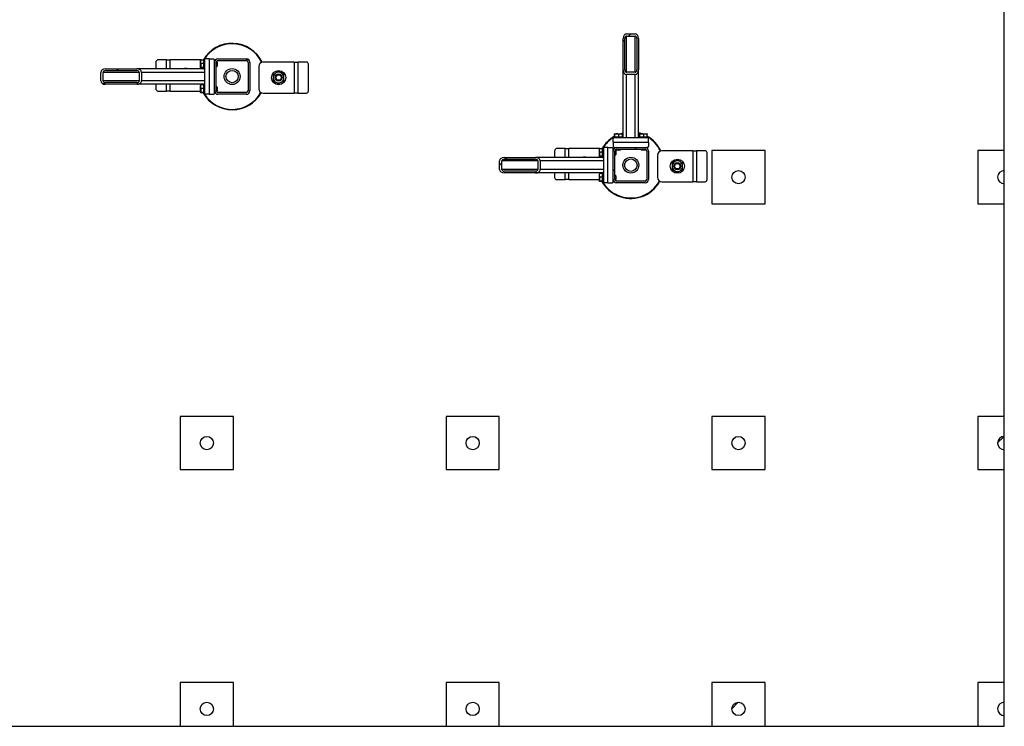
# Model space of a CAD drawing. Header units: millimetres. Extents: x 0 to 841, y 0 to 594.
# Tile 79 of 190: x 462 to 536, y 298 to 352. Entities that reach past the tile are written whole.
import ezdxf

# ---------------------------------------------------------------- set-up
doc = ezdxf.new("R2010")
doc.units = ezdxf.units.MM
doc.layers.add('TRAIT-FINS', color=9, linetype='Continuous')
doc.layers.add('TRAIT-FORT', color=4, linetype='Continuous', lineweight=25)

msp = doc.modelspace()

# ---------------------------------------------------------------- hatches: boundary and pattern name
at = {"layer": 'TRAIT-FINS'}
h = msp.add_hatch(dxfattribs=at)
h.set_pattern_fill('ANSI31', color=9, angle=3e-322, style=0)
edge = h.paths.add_edge_path(flags=0)
edge.add_line((508.324, 347.867), (508.324, 350.232))
edge.add_ellipse((508.058, 350.232), major_axis=(0, 0.35), ratio=0.761243, start_angle=270, end_angle=360)
edge.add_line((508.058, 350.582), (507.424, 350.582))
edge.add_ellipse((507.424, 350.232), major_axis=(0, 0.35), ratio=0.761243, start_angle=360, end_angle=450)
edge.add_line((507.158, 350.232), (507.158, 347.867))
edge.add_ellipse((507.424, 347.867), major_axis=(0, 0.35), ratio=0.761243, start_angle=90, end_angle=180)
edge.add_line((507.424, 347.517), (508.058, 347.517))
edge.add_ellipse((508.058, 347.867), major_axis=(0, 0.35), ratio=0.761243, start_angle=180, end_angle=270)
edge = h.paths.add_edge_path(flags=0)
edge.add_line((508.191, 350.232), (508.191, 347.867))
edge.add_ellipse((508.058, 347.867), major_axis=(0, 0.175), ratio=0.761243, start_angle=180, end_angle=270, ccw=False)
edge.add_line((508.058, 347.692), (507.424, 347.692))
edge.add_ellipse((507.424, 347.867), major_axis=(0, 0.175), ratio=0.761243, start_angle=90, end_angle=180, ccw=False)
edge.add_line((507.291, 347.867), (507.291, 350.232))
edge.add_ellipse((507.424, 350.232), major_axis=(0, 0.175), ratio=0.761243, start_angle=0, end_angle=90, ccw=False)
edge.add_line((507.424, 350.407), (508.058, 350.407))
edge.add_ellipse((508.058, 350.232), major_axis=(0, 0.175), ratio=0.761243, start_angle=270, end_angle=360, ccw=False)
h = msp.add_hatch(dxfattribs=at)
h.set_pattern_fill('ANSI31', color=9, angle=3e-322, style=0)
edge = h.paths.add_edge_path(flags=0)
edge.add_arc((478.808, 348.433), 0.267, 0, 90)
edge.add_line((478.808, 348.7), (476.674, 348.7))
edge.add_arc((476.674, 348.433), 0.267, 90, 180)
edge.add_line((476.408, 348.433), (476.408, 346.3))
edge.add_arc((476.674, 346.3), 0.267, 180, 270)
edge.add_line((476.674, 346.033), (478.808, 346.033))
edge.add_arc((478.808, 346.3), 0.267, 270, 360)
edge.add_line((479.074, 346.3), (479.074, 348.433))
edge = h.paths.add_edge_path(flags=0)
edge.add_line((476.674, 348.566), (478.808, 348.566))
edge.add_arc((478.808, 348.433), 0.133, 0, 90, ccw=False)
edge.add_line((478.941, 348.433), (478.941, 346.3))
edge.add_arc((478.808, 346.3), 0.133, -90, 0, ccw=False)
edge.add_line((478.808, 346.166), (476.674, 346.166))
edge.add_arc((476.674, 346.3), 0.133, 180, 270, ccw=False)
edge.add_line((476.541, 346.3), (476.541, 348.433))
edge.add_arc((476.674, 348.433), 0.133, 90, 180, ccw=False)
h = msp.add_hatch(dxfattribs=at)
h.set_pattern_fill('ANSI31', color=9, angle=3e-322, style=0)
edge = h.paths.add_edge_path(flags=0)
edge.add_line((470.573, 347.95), (468.209, 347.95))
edge.add_ellipse((468.209, 347.683), major_axis=(-0.35, 0), ratio=0.761243, start_angle=270, end_angle=360)
edge.add_line((467.858, 347.683), (467.858, 347.05))
edge.add_ellipse((468.209, 347.05), major_axis=(-0.35, 0), ratio=0.761243, start_angle=360, end_angle=450)
edge.add_line((468.209, 346.783), (470.573, 346.783))
edge.add_ellipse((470.573, 347.05), major_axis=(-0.35, 0), ratio=0.761243, start_angle=90, end_angle=180)
edge.add_line((470.923, 347.05), (470.923, 347.683))
edge.add_ellipse((470.573, 347.683), major_axis=(-0.35, 0), ratio=0.761243, start_angle=180, end_angle=270)
edge = h.paths.add_edge_path(flags=0)
edge.add_line((468.209, 347.816), (470.573, 347.816))
edge.add_ellipse((470.573, 347.683), major_axis=(-0.175, 0), ratio=0.761243, start_angle=180, end_angle=270, ccw=False)
edge.add_line((470.748, 347.683), (470.748, 347.05))
edge.add_ellipse((470.573, 347.05), major_axis=(-0.175, 0), ratio=0.761243, start_angle=90, end_angle=180, ccw=False)
edge.add_line((470.573, 346.916), (468.209, 346.916))
edge.add_ellipse((468.209, 347.05), major_axis=(-0.175, 0), ratio=0.761243, start_angle=0, end_angle=90, ccw=False)
edge.add_line((468.033, 347.05), (468.033, 347.683))
edge.add_ellipse((468.209, 347.683), major_axis=(-0.175, 0), ratio=0.761243, start_angle=270, end_angle=360, ccw=False)
h = msp.add_hatch(dxfattribs=at)
h.set_pattern_fill('ANSI31', color=9, angle=3e-322, style=0)
edge = h.paths.add_edge_path(flags=0)
edge.add_arc((508.808, 339.633), 0.267, 270, 360)
edge.add_line((509.074, 339.633), (509.074, 341.766))
edge.add_arc((508.808, 341.766), 0.267, 0, 90)
edge.add_line((508.808, 342.033), (506.674, 342.033))
edge.add_arc((506.674, 341.766), 0.267, 90, 180)
edge.add_line((506.408, 341.766), (506.408, 339.633))
edge.add_arc((506.674, 339.633), 0.267, 180, 270)
edge.add_line((506.674, 339.366), (508.808, 339.366))
edge = h.paths.add_edge_path(flags=0)
edge.add_line((508.941, 341.766), (508.941, 339.633))
edge.add_arc((508.808, 339.633), 0.133, 270, 360, ccw=False)
edge.add_line((508.808, 339.5), (506.674, 339.5))
edge.add_arc((506.674, 339.633), 0.133, 180, 270, ccw=False)
edge.add_line((506.541, 339.633), (506.541, 341.766))
edge.add_arc((506.674, 341.766), 0.133, 90, 180, ccw=False)
edge.add_line((506.674, 341.9), (508.808, 341.9))
edge.add_arc((508.808, 341.766), 0.133, 0, 90, ccw=False)
h = msp.add_hatch(dxfattribs=at)
h.set_pattern_fill('ANSI31', color=9, angle=3e-322, style=0)
edge = h.paths.add_edge_path(flags=0)
edge.add_line((500.573, 341.283), (498.209, 341.283))
edge.add_ellipse((498.209, 341.016), major_axis=(-0.35, 0), ratio=0.761243, start_angle=270, end_angle=360)
edge.add_line((497.858, 341.016), (497.858, 340.383))
edge.add_ellipse((498.209, 340.383), major_axis=(-0.35, 0), ratio=0.761243, start_angle=360, end_angle=450)
edge.add_line((498.209, 340.116), (500.573, 340.116))
edge.add_ellipse((500.573, 340.383), major_axis=(-0.35, 0), ratio=0.761243, start_angle=90, end_angle=180)
edge.add_line((500.923, 340.383), (500.923, 341.016))
edge.add_ellipse((500.573, 341.016), major_axis=(-0.35, 0), ratio=0.761243, start_angle=180, end_angle=270)
edge = h.paths.add_edge_path(flags=0)
edge.add_line((498.209, 341.15), (500.573, 341.15))
edge.add_ellipse((500.573, 341.016), major_axis=(-0.175, 0), ratio=0.761243, start_angle=180, end_angle=270, ccw=False)
edge.add_line((500.748, 341.016), (500.748, 340.383))
edge.add_ellipse((500.573, 340.383), major_axis=(-0.175, 0), ratio=0.761243, start_angle=90, end_angle=180, ccw=False)
edge.add_line((500.573, 340.25), (498.209, 340.25))
edge.add_ellipse((498.209, 340.383), major_axis=(-0.175, 0), ratio=0.761243, start_angle=0, end_angle=90, ccw=False)
edge.add_line((498.033, 340.383), (498.033, 341.016))
edge.add_ellipse((498.209, 341.016), major_axis=(-0.175, 0), ratio=0.761243, start_angle=270, end_angle=360, ccw=False)
h = msp.add_hatch(dxfattribs=at)
h.set_pattern_fill('ANSI31', color=9, style=0)
edge = h.paths.add_edge_path(flags=0)
edge.add_arc((515.841, 339.8), 0.5, 0, 360)
h = msp.add_hatch(dxfattribs=at)
h.set_pattern_fill('ANSI31', color=9, style=0)
edge = h.paths.add_edge_path(flags=0)
edge.add_arc((535.841, 339.8), 0.5, 90, 270)
edge.add_line((535.841, 339.3), (535.841, 340.3))
h = msp.add_hatch(dxfattribs=at)
h.set_pattern_fill('ANSI31', color=9, style=0)
edge = h.paths.add_edge_path(flags=0)
edge.add_arc((475.841, 319.8), 0.5, 0, 360)
h = msp.add_hatch(dxfattribs=at)
h.set_pattern_fill('ANSI31', color=9, style=0)
edge = h.paths.add_edge_path(flags=0)
edge.add_arc((495.841, 319.8), 0.5, 0, 360)
h = msp.add_hatch(dxfattribs=at)
h.set_pattern_fill('ANSI31', color=9, style=0)
edge = h.paths.add_edge_path(flags=0)
edge.add_arc((515.841, 319.8), 0.5, 0, 360)
h = msp.add_hatch(dxfattribs=at)
h.set_pattern_fill('ANSI31', color=9, style=0)
edge = h.paths.add_edge_path(flags=0)
edge.add_arc((535.841, 319.8), 0.5, 90, 270)
edge.add_line((535.841, 319.3), (535.841, 320.3))
h = msp.add_hatch(dxfattribs=at)
h.set_pattern_fill('ANSI31', color=9, style=0)
edge = h.paths.add_edge_path(flags=0)
edge.add_arc((475.841, 299.8), 0.5, 0, 360)
h = msp.add_hatch(dxfattribs=at)
h.set_pattern_fill('ANSI31', color=9, style=0)
edge = h.paths.add_edge_path(flags=0)
edge.add_arc((495.841, 299.8), 0.5, 0, 360)
h = msp.add_hatch(dxfattribs=at)
h.set_pattern_fill('ANSI31', color=9, style=0)
edge = h.paths.add_edge_path(flags=0)
edge.add_arc((515.841, 299.8), 0.5, 0, 360)
h = msp.add_hatch(dxfattribs=at)
h.set_pattern_fill('ANSI31', color=9, style=0)
edge = h.paths.add_edge_path(flags=0)
edge.add_arc((535.841, 299.8), 0.5, 90, 270)
edge.add_line((535.841, 299.3), (535.841, 300.3))

# ---------------------------------------------------------------- linework, layer by layer
at = {"layer": 'TRAIT-FORT', "color": 4, "linetype": 'Continuous', "lineweight": 25}
for p, q in [((535.841, 341.8), (535.841, 357.8)), ((507.424, 350.582), (508.058, 350.582)), ((507.158, 347.867), (507.158, 350.232)), ((507.291, 347.867), (507.291, 350.232)), ((507.424, 350.407), (508.058, 350.407)), ((507.424, 347.692), (507.424, 350.407)), ((508.058, 347.692), (508.058, 350.407)), ((508.191, 350.232), (508.191, 347.867)), ((508.324, 350.232), (508.324, 347.867)), ((472.004, 348.445), (472.004, 347.95)), ((472.808, 348.612), (472.149, 348.612)), ((472.808, 348.612), (473.075, 348.612)), ((472.808, 347.95), (472.808, 348.612)), ((475.408, 348.612), (473.075, 348.612)), ((473.075, 347.95), (473.075, 348.612)), ((475.384, 348.585), (475.374, 348.569)), ((475.374, 348.03), (475.374, 348.569)), ((475.608, 348.601), (475.408, 348.601)), ((475.608, 348.34), (475.408, 348.34)), ((475.674, 348.666), (475.608, 348.666)), ((475.608, 348.638), (475.608, 348.666)), ((475.608, 347.933), (475.608, 348.638)), ((475.674, 348.7), (475.674, 346.033)), ((476.008, 348.7), (475.674, 348.7)), ((476.008, 348.7), (476.008, 346.033)), ((476.008, 348.7), (476.341, 348.7)), ((476.408, 348.633), (476.341, 348.7)), ((476.408, 348.433), (476.408, 348.633)), ((476.41, 348.466), (476.408, 348.466)), ((476.408, 346.3), (476.408, 348.433)), ((476.541, 346.3), (476.541, 348.433)), ((476.584, 348.466), (476.545, 348.466)), ((476.608, 348.443), (476.584, 348.466)), ((476.584, 348.133), (476.584, 348.466)), ((476.608, 348.443), (476.608, 348.156)), ((476.674, 348.7), (478.808, 348.7)), ((476.674, 348.566), (478.808, 348.566)), ((478.941, 348.433), (478.941, 346.3)), ((479.074, 348.433), (479.074, 346.3)), ((482.407, 348.454), (480.073, 348.454)), ((482.407, 348.454), (482.407, 346.121)), ((482.407, 348.454), (482.673, 348.454)), ((482.673, 348.454), (482.673, 346.121)), ((483.333, 348.454), (482.673, 348.454)), ((483.477, 346.288), (483.477, 348.288)), ((467.858, 347.05), (467.858, 347.683)), ((468.033, 347.05), (468.033, 347.683)), ((470.748, 347.683), (468.033, 347.683)), ((468.209, 347.95), (470.573, 347.95)), ((468.209, 347.816), (470.573, 347.816)), ((475.608, 347.95), (470.573, 347.95)), ((470.748, 347.683), (470.748, 347.05)), ((470.923, 347.683), (470.923, 347.05)), ((475.674, 347.683), (470.923, 347.683)), ((475.374, 348.03), (475.384, 348.014)), ((475.608, 348.039), (475.408, 348.039)), ((475.608, 347.998), (475.408, 347.998)), ((475.608, 347.933), (475.674, 347.933)), ((476.541, 348.133), (476.584, 348.133)), ((476.584, 348.133), (476.608, 348.156)), ((479.74, 348.121), (479.74, 346.454)), ((507.158, 342.833), (507.158, 347.867)), ((508.058, 347.692), (507.424, 347.692)), ((507.424, 342.766), (507.424, 347.517)), ((508.058, 347.517), (507.424, 347.517)), ((508.058, 342.766), (508.058, 347.517)), ((508.324, 342.833), (508.324, 347.867)), ((470.748, 347.05), (468.033, 347.05)), ((470.573, 346.916), (468.209, 346.916)), ((470.573, 346.783), (468.209, 346.783)), ((475.608, 346.783), (470.573, 346.783)), ((475.674, 347.05), (470.923, 347.05)), ((472.004, 346.783), (472.004, 346.445)), ((472.808, 346.278), (472.808, 346.783)), ((473.075, 346.278), (473.075, 346.783)), ((475.384, 346.718), (475.374, 346.702)), ((475.608, 346.734), (475.408, 346.734)), ((475.674, 346.8), (475.608, 346.8)), ((475.608, 346.772), (475.608, 346.8)), ((475.608, 346.066), (475.608, 346.772)), ((472.149, 346.278), (472.808, 346.278)), ((473.075, 346.278), (472.808, 346.278)), ((473.075, 346.278), (475.374, 346.278)), ((475.374, 346.164), (475.374, 346.702)), ((475.374, 346.164), (475.384, 346.147)), ((475.608, 346.473), (475.408, 346.473)), ((475.608, 346.172), (475.408, 346.172)), ((475.608, 346.132), (475.408, 346.132)), ((475.608, 346.066), (475.674, 346.066)), ((476.008, 346.033), (475.674, 346.033)), ((476.008, 346.033), (476.341, 346.033)), ((476.341, 346.033), (476.408, 346.1)), ((476.408, 346.1), (476.408, 346.3)), ((476.408, 346.266), (476.41, 346.266)), ((476.584, 346.6), (476.541, 346.6)), ((476.545, 346.266), (476.584, 346.266)), ((476.608, 346.576), (476.584, 346.6)), ((476.584, 346.266), (476.584, 346.6)), ((476.584, 346.266), (476.608, 346.29)), ((476.608, 346.576), (476.608, 346.29)), ((478.808, 346.166), (476.674, 346.166)), ((478.808, 346.033), (476.674, 346.033)), ((480.073, 346.121), (482.407, 346.121)), ((482.673, 346.121), (482.407, 346.121)), ((482.673, 346.121), (483.333, 346.121)), ((506.506, 342.833), (506.506, 343.033)), ((506.538, 343.066), (506.522, 343.057)), ((506.538, 343.066), (507.077, 343.066)), ((506.547, 342.833), (506.547, 343.033)), ((506.848, 342.833), (506.848, 343.033)), ((507.158, 343.096), (507.046, 343.066)), ((507.093, 343.057), (507.077, 343.066)), ((507.109, 342.833), (507.109, 343.033)), ((508.373, 342.833), (508.373, 343.033)), ((508.405, 343.066), (508.389, 343.057)), ((508.405, 343.066), (508.943, 343.066)), ((508.413, 342.833), (508.413, 343.033)), ((508.715, 342.833), (508.715, 343.033)), ((508.96, 343.057), (508.943, 343.066)), ((508.976, 342.833), (508.976, 343.033)), ((509.074, 342.766), (506.408, 342.766)), ((506.408, 342.433), (506.408, 342.766)), ((506.408, 342.433), (509.074, 342.433)), ((506.408, 342.433), (506.408, 342.1)), ((506.441, 342.833), (506.441, 342.766)), ((506.441, 342.833), (507.146, 342.833)), ((507.146, 342.833), (507.174, 342.833)), ((507.174, 342.766), (507.174, 342.833)), ((508.308, 342.833), (508.308, 342.766)), ((508.308, 342.833), (509.013, 342.833)), ((509.013, 342.833), (509.041, 342.833)), ((509.041, 342.766), (509.041, 342.833)), ((509.074, 342.433), (509.074, 342.766)), ((509.074, 342.433), (509.074, 342.1)), ((502.004, 341.778), (502.004, 341.283)), ((502.808, 341.945), (502.149, 341.945)), ((502.808, 341.945), (503.075, 341.945)), ((502.808, 341.283), (502.808, 341.945)), ((505.408, 341.945), (503.075, 341.945)), ((503.075, 341.283), (503.075, 341.945)), ((505.384, 341.918), (505.374, 341.902)), ((505.374, 341.364), (505.374, 341.902)), ((505.608, 341.934), (505.408, 341.934)), ((505.608, 341.673), (505.408, 341.673)), ((505.674, 342), (505.608, 342)), ((505.608, 341.972), (505.608, 342)), ((505.608, 341.266), (505.608, 341.972)), ((505.674, 342.033), (505.674, 339.366)), ((506.008, 342.033), (505.674, 342.033)), ((506.008, 339.366), (506.008, 342.033)), ((506.008, 342.033), (506.341, 342.033)), ((506.408, 341.966), (506.341, 342.033)), ((506.408, 342.1), (506.474, 342.033)), ((506.408, 341.766), (506.408, 341.966)), ((506.41, 341.8), (506.408, 341.8)), ((506.408, 339.633), (506.408, 341.766)), ((506.474, 342.033), (506.674, 342.033)), ((506.541, 339.633), (506.541, 341.766)), ((506.584, 341.8), (506.545, 341.8)), ((506.608, 341.776), (506.584, 341.8)), ((506.584, 341.466), (506.584, 341.8)), ((506.608, 341.776), (506.608, 341.49)), ((506.641, 342.033), (506.641, 342.031)), ((506.641, 341.895), (506.641, 341.856)), ((506.641, 341.856), (506.664, 341.833)), ((506.641, 341.856), (506.974, 341.856)), ((506.951, 341.833), (506.664, 341.833)), ((506.674, 342.033), (508.808, 342.033)), ((506.674, 341.9), (508.808, 341.9)), ((506.951, 341.833), (506.974, 341.856)), ((506.974, 341.856), (506.974, 341.9)), ((508.508, 341.9), (508.508, 341.856)), ((508.508, 341.856), (508.531, 341.833)), ((508.508, 341.856), (508.841, 341.856)), ((508.818, 341.833), (508.531, 341.833)), ((508.808, 342.033), (509.008, 342.033)), ((508.818, 341.833), (508.841, 341.856)), ((508.841, 342.031), (508.841, 342.033)), ((508.841, 341.856), (508.841, 341.895)), ((508.941, 341.766), (508.941, 339.633)), ((509.008, 342.033), (509.074, 342.1)), ((509.074, 341.766), (509.074, 339.633)), ((512.407, 341.788), (510.073, 341.788)), ((512.407, 341.788), (512.407, 339.454)), ((512.407, 341.788), (512.673, 341.788)), ((512.673, 341.788), (512.673, 339.454)), ((513.333, 341.788), (512.673, 341.788)), ((513.477, 339.621), (513.477, 341.621)), ((517.841, 341.8), (513.841, 341.8)), ((513.841, 341.8), (513.841, 337.8)), ((517.841, 337.8), (517.841, 341.8)), ((533.841, 341.8), (533.841, 337.8)), ((535.841, 341.8), (533.841, 341.8)), ((535.841, 340.3), (535.841, 341.8)), ((497.858, 340.383), (497.858, 341.016)), ((498.033, 340.383), (498.033, 341.016)), ((500.748, 341.016), (498.033, 341.016)), ((498.209, 341.283), (500.573, 341.283)), ((498.209, 341.15), (500.573, 341.15)), ((505.608, 341.283), (500.573, 341.283)), ((500.748, 341.016), (500.748, 340.383)), ((500.923, 341.016), (500.923, 340.383)), ((505.674, 341.016), (500.923, 341.016)), ((505.374, 341.364), (505.384, 341.347)), ((505.608, 341.372), (505.408, 341.372)), ((505.608, 341.332), (505.408, 341.332)), ((505.608, 341.266), (505.674, 341.266)), ((506.541, 341.466), (506.584, 341.466)), ((506.584, 341.466), (506.608, 341.49)), ((509.74, 341.454), (509.74, 339.788)), ((500.748, 340.383), (498.033, 340.383)), ((500.573, 340.25), (498.209, 340.25)), ((500.573, 340.116), (498.209, 340.116)), ((505.608, 340.116), (500.573, 340.116)), ((505.674, 340.383), (500.923, 340.383)), ((502.004, 340.116), (502.004, 339.778)), ((502.808, 339.612), (502.808, 340.116)), ((503.075, 339.612), (503.075, 340.116)), ((505.384, 340.052), (505.374, 340.035)), ((505.608, 340.068), (505.408, 340.068)), ((505.674, 340.133), (505.608, 340.133)), ((505.608, 340.105), (505.608, 340.133)), ((505.608, 339.4), (505.608, 340.105)), ((535.841, 339.3), (535.841, 340.3)), ((502.149, 339.612), (502.808, 339.612)), ((503.075, 339.612), (502.808, 339.612)), ((503.075, 339.612), (505.374, 339.612)), ((505.374, 339.497), (505.374, 340.035)), ((505.374, 339.497), (505.384, 339.481)), ((505.608, 339.807), (505.408, 339.807)), ((505.608, 339.505), (505.408, 339.505)), ((505.608, 339.465), (505.408, 339.465)), ((505.608, 339.4), (505.674, 339.4)), ((506.008, 339.366), (505.674, 339.366)), ((506.008, 339.366), (506.341, 339.366)), ((506.341, 339.366), (506.408, 339.433)), ((506.408, 339.433), (506.408, 339.633)), ((506.408, 339.6), (506.41, 339.6)), ((506.584, 339.933), (506.541, 339.933)), ((506.545, 339.6), (506.584, 339.6)), ((506.608, 339.91), (506.584, 339.933)), ((506.584, 339.6), (506.584, 339.933)), ((506.584, 339.6), (506.608, 339.623)), ((506.608, 339.91), (506.608, 339.623)), ((508.808, 339.5), (506.674, 339.5)), ((508.808, 339.366), (506.674, 339.366)), ((510.073, 339.454), (512.407, 339.454)), ((512.673, 339.454), (512.407, 339.454)), ((512.673, 339.454), (513.333, 339.454)), ((535.841, 337.8), (535.841, 339.3)), ((513.841, 337.8), (517.841, 337.8)), ((533.841, 337.8), (535.841, 337.8)), ((535.841, 321.8), (535.841, 337.8)), ((477.841, 321.8), (473.841, 321.8)), ((473.841, 321.8), (473.841, 317.8)), ((477.841, 317.8), (477.841, 321.8)), ((493.841, 321.8), (493.841, 317.8)), ((497.841, 321.8), (493.841, 321.8)), ((497.841, 317.8), (497.841, 321.8)), ((517.841, 321.8), (513.841, 321.8)), ((513.841, 321.8), (513.841, 317.8)), ((517.841, 317.8), (517.841, 321.8)), ((533.841, 321.8), (533.841, 317.8)), ((535.841, 321.8), (533.841, 321.8)), ((535.841, 320.3), (535.841, 321.8)), ((535.841, 319.3), (535.841, 320.3)), ((535.841, 317.8), (535.841, 319.3)), ((473.841, 317.8), (477.841, 317.8)), ((493.841, 317.8), (497.841, 317.8)), ((513.841, 317.8), (517.841, 317.8)), ((533.841, 317.8), (535.841, 317.8)), ((535.841, 301.8), (535.841, 317.8)), ((477.841, 301.8), (473.841, 301.8)), ((473.841, 301.8), (473.841, 298.496)), ((477.841, 298.496), (477.841, 301.8)), ((493.841, 301.8), (493.841, 298.496)), ((497.841, 301.8), (493.841, 301.8)), ((497.841, 298.496), (497.841, 301.8)), ((517.841, 301.8), (513.841, 301.8)), ((513.841, 301.8), (513.841, 298.496)), ((517.841, 298.496), (517.841, 301.8)), ((533.841, 301.8), (533.841, 298.496)), ((535.841, 301.8), (533.841, 301.8)), ((535.841, 300.3), (535.841, 301.8)), ((535.841, 299.3), (535.841, 300.3)), ((535.841, 298.496), (535.841, 299.3)), ((457.841, 298.496), (473.841, 298.496)), ((473.841, 298.496), (477.841, 298.496)), ((477.841, 298.496), (493.841, 298.496)), ((493.841, 298.496), (497.841, 298.496)), ((497.841, 298.496), (513.841, 298.496)), ((513.841, 298.496), (517.841, 298.496)), ((517.841, 298.496), (533.841, 298.496)), ((533.841, 298.496), (535.841, 298.496))]:
    msp.add_line(p, q, dxfattribs=at)
at = {"layer": 'TRAIT-FORT', "color": 4, "linetype": 'Continuous', "lineweight": 25, "flags": 128}
for points in [[(475.492, 348.601), (475.473, 348.605), (475.408, 348.612)], [(506.935, 343.066), (507.016, 343.092), (507.158, 343.131)], [(508.436, 343.066), (508.37, 343.085), (508.324, 343.096)], [(505.492, 341.934), (505.473, 341.939), (505.408, 341.945)]]:
    msp.add_lwpolyline(points, dxfattribs=at)
at = {"layer": 'TRAIT-FORT', "color": 4, "linetype": 'Continuous', "lineweight": 25}
for centre, radius in [((477.741, 347.366), 0.6), ((477.741, 347.366), 0.467), ((481.24, 347.288), 0.533), ((481.24, 347.288), 0.267), ((481.24, 347.288), 0.203), ((507.741, 340.7), 0.6), ((507.741, 340.7), 0.467), ((511.24, 340.621), 0.533), ((511.24, 340.621), 0.267), ((511.24, 340.621), 0.203), ((515.841, 339.8), 0.5), ((475.841, 319.8), 0.5), ((495.841, 319.8), 0.5), ((515.841, 319.8), 0.5), ((475.841, 299.8), 0.5), ((495.841, 299.8), 0.5), ((515.841, 299.8), 0.5)]:
    msp.add_circle(centre, radius, dxfattribs=at)
for centre, radius, start, end in [((477.741, 347.366), 2.5, 25.56706, 150.4041), ((477.741, 347.366), 2.467, 25.69337, 148.1952), ((472.161, 348.455), 0.157, 94.40195, 183.81126), ((476.674, 348.433), 0.267, 90, 180), ((476.674, 348.433), 0.133, 90, 180), ((478.808, 348.433), 0.267, 0, 90), ((478.808, 348.433), 0.133, 0, 90), ((480.073, 348.121), 0.333, 90, 180), ((483.321, 348.298), 0.157, 356.18874, 85.59805), ((474.242, 347.445), 0.533, 71.12662, 108.87338), ((481.24, 347.288), 0.4, 120, 180), ((481.24, 347.288), 0.4, 60, 120), ((481.24, 347.288), 0.4, 0, 60), ((481.24, 347.288), 0.4, 180, 240), ((481.24, 347.288), 0.4, 240, 300), ((481.24, 347.288), 0.4, 300, 0), ((472.161, 346.435), 0.157, 176.18874, 265.59805), ((477.741, 347.366), 2.5, 209.5959, 331.00638), ((477.741, 347.366), 2.467, 211.8048, 331.00373), ((476.674, 346.3), 0.267, 180, 270), ((476.674, 346.3), 0.133, 180, 270), ((478.808, 346.3), 0.267, 270, 0), ((478.808, 346.3), 0.133, 270, 0), ((480.073, 346.454), 0.333, 180, 270), ((483.321, 346.277), 0.157, 274.40195, 3.81126), ((507.741, 340.7), 2.5, 71.20309, 76.5066), ((507.741, 340.7), 2.5, 119.5959, 150.4041), ((507.741, 340.7), 2.467, 121.8048, 148.1952), ((507.741, 340.7), 2.5, 25.56706, 60.4041), ((507.741, 340.7), 2.467, 25.69337, 58.1952), ((502.161, 341.789), 0.157, 94.40195, 183.81126), ((506.674, 341.766), 0.267, 90, 180), ((506.674, 341.766), 0.133, 90, 180), ((508.808, 341.766), 0.267, 0, 90), ((508.808, 341.766), 0.133, 0, 90), ((510.073, 341.454), 0.333, 90, 180), ((513.321, 341.631), 0.157, 356.18874, 85.59805), ((504.242, 340.778), 0.533, 71.12662, 108.87338), ((511.24, 340.621), 0.4, 120, 180), ((511.24, 340.621), 0.4, 60, 120), ((511.24, 340.621), 0.4, 0, 60), ((511.24, 340.621), 0.4, 180, 240), ((511.24, 340.621), 0.4, 240, 300), ((511.24, 340.621), 0.4, 300, 0), ((535.841, 339.8), 0.5, 90, 270), ((502.161, 339.768), 0.157, 176.18874, 265.59805), ((507.741, 340.7), 2.5, 209.5959, 245.32581), ((507.741, 340.7), 2.467, 211.8048, 245.32581), ((506.674, 339.633), 0.267, 180, 270), ((506.674, 339.633), 0.133, 180, 270), ((507.741, 340.7), 2.5, 245.32581, 331.00638), ((507.741, 340.7), 2.467, 245.32581, 331.00373), ((508.808, 339.633), 0.267, 270, 0), ((508.808, 339.633), 0.133, 270, 0), ((510.073, 339.788), 0.333, 180, 270), ((513.321, 339.611), 0.157, 274.40195, 3.81126), ((535.841, 319.8), 0.5, 90, 270), ((535.841, 299.8), 0.5, 90, 270)]:
    msp.add_arc(centre, radius, start, end, dxfattribs=at)
for centre, major_axis, start_param, end_param in [((507.424, 350.232), (0, 0.35), 0, 1.570796), ((508.058, 350.232), (0, 0.35), 4.712389, 6.283185), ((507.424, 350.232), (0, 0.175), 0, 1.570796), ((508.058, 350.232), (0, 0.175), 4.712389, 6.283185), ((468.209, 347.683), (-0.35, 0), 4.712389, 6.283185), ((468.209, 347.683), (-0.175, 0), 4.712389, 6.283185), ((470.573, 347.683), (-0.35, 0), 3.141593, 4.712389), ((470.573, 347.683), (-0.175, 0), 3.141593, 4.712389), ((507.424, 347.867), (0, 0.35), 1.570796, 3.141593), ((507.424, 347.867), (0, 0.175), 1.570796, 3.141593), ((508.058, 347.867), (0, 0.175), 3.141593, 4.712389), ((508.058, 347.867), (0, 0.35), 3.141593, 4.712389), ((468.209, 347.05), (-0.35, 0), 0, 1.570796), ((468.209, 347.05), (-0.175, 0), 0, 1.570796), ((470.573, 347.05), (-0.35, 0), 1.570796, 3.141593), ((470.573, 347.05), (-0.175, 0), 1.570796, 3.141593), ((498.209, 341.016), (-0.35, 0), 4.712389, 6.283185), ((498.209, 341.016), (-0.175, 0), 4.712389, 6.283185), ((500.573, 341.016), (-0.35, 0), 3.141593, 4.712389), ((500.573, 341.016), (-0.175, 0), 3.141593, 4.712389), ((498.209, 340.383), (-0.35, 0), 0, 1.570796), ((498.209, 340.383), (-0.175, 0), 0, 1.570796), ((500.573, 340.383), (-0.35, 0), 1.570796, 3.141593), ((500.573, 340.383), (-0.175, 0), 1.570796, 3.141593)]:
    msp.add_ellipse(centre, major_axis=major_axis, ratio=0.761243, start_param=start_param, end_param=end_param, dxfattribs=at)
for points, knots in [([(475.408, 348.34), (475.4, 348.363), (475.386, 348.408), (475.38, 348.476), (475.388, 348.541), (475.401, 348.581), (475.408, 348.601)], [0, 0, 0, 0, 0.264605, 0.534948, 0.765343, 1, 1, 1, 1]), ([(475.408, 348.34), (475.4, 348.314), (475.386, 348.261), (475.38, 348.183), (475.388, 348.108), (475.401, 348.062), (475.408, 348.039)], [0, 0, 0, 0, 0.264605, 0.534948, 0.765343, 1, 1, 1, 1]), ([(475.384, 348.585), (475.384, 348.586), (475.384, 348.59), (475.394, 348.595), (475.405, 348.6), (475.408, 348.601)], [0, 0, 0, 0, 0.082237, 0.737977, 1, 1, 1, 1]), ([(475.408, 347.998), (475.398, 348.003), (475.381, 348.012), (475.382, 348.024), (475.394, 348.033), (475.405, 348.037), (475.408, 348.039)], [0, 0, 0, 0, 0.385549, 0.637642, 0.896546, 1, 1, 1, 1]), ([(481.04, 347.634), (481.007, 347.615), (480.939, 347.576), (480.873, 347.538), (480.84, 347.519)], [0, 0, 0, 0, 0.497844, 1, 1, 1, 1]), ([(480.84, 347.519), (480.84, 347.48), (480.84, 347.404), (480.84, 347.326), (480.84, 347.288)], [0, 0, 0, 0, 0.498165, 1, 1, 1, 1]), ([(481.24, 347.749), (481.207, 347.73), (481.141, 347.692), (481.074, 347.653), (481.04, 347.634)], [0, 0, 0, 0, 0.4981655, 1, 1, 1, 1]), ([(481.44, 347.634), (481.407, 347.653), (481.339, 347.692), (481.273, 347.73), (481.24, 347.749)], [0, 0, 0, 0, 0.497844, 1, 1, 1, 1]), ([(481.64, 347.519), (481.607, 347.538), (481.541, 347.576), (481.474, 347.615), (481.44, 347.634)], [0, 0, 0, 0, 0.498165, 1, 1, 1, 1]), ([(481.64, 347.288), (481.64, 347.326), (481.64, 347.404), (481.64, 347.48), (481.64, 347.519)], [0, 0, 0, 0, 0.497844, 1, 1, 1, 1]), ([(475.408, 346.473), (475.4, 346.496), (475.386, 346.542), (475.38, 346.61), (475.388, 346.674), (475.401, 346.714), (475.408, 346.734)], [0, 0, 0, 0, 0.2646049, 0.5349477, 0.7653431, 1, 1, 1, 1]), ([(475.384, 346.718), (475.384, 346.719), (475.384, 346.723), (475.394, 346.728), (475.405, 346.733), (475.408, 346.734)], [0, 0, 0, 0, 0.082237, 0.737977, 1, 1, 1, 1]), ([(480.84, 347.288), (480.84, 347.249), (480.84, 347.172), (480.84, 347.095), (480.84, 347.057)], [0, 0, 0, 0, 0.497844, 1, 1, 1, 1]), ([(480.84, 347.057), (480.873, 347.038), (480.939, 346.999), (481.006, 346.961), (481.04, 346.941)], [0, 0, 0, 0, 0.498165, 1, 1, 1, 1]), ([(481.04, 346.941), (481.073, 346.922), (481.14, 346.883), (481.207, 346.845), (481.24, 346.826)], [0, 0, 0, 0, 0.497844, 1, 1, 1, 1]), ([(481.24, 346.826), (481.273, 346.845), (481.339, 346.883), (481.406, 346.922), (481.44, 346.941)], [0, 0, 0, 0, 0.4981655, 1, 1, 1, 1]), ([(481.44, 346.941), (481.473, 346.96), (481.54, 346.999), (481.607, 347.037), (481.64, 347.057)], [0, 0, 0, 0, 0.497844, 1, 1, 1, 1]), ([(481.64, 347.057), (481.64, 347.095), (481.64, 347.171), (481.64, 347.249), (481.64, 347.288)], [0, 0, 0, 0, 0.498165, 1, 1, 1, 1]), ([(475.408, 346.132), (475.398, 346.137), (475.381, 346.145), (475.382, 346.158), (475.394, 346.166), (475.405, 346.171), (475.408, 346.172)], [0, 0, 0, 0, 0.385549, 0.637642, 0.896546, 1, 1, 1, 1]), ([(475.408, 346.473), (475.4, 346.447), (475.386, 346.394), (475.38, 346.316), (475.388, 346.241), (475.401, 346.195), (475.408, 346.172)], [0, 0, 0, 0, 0.264605, 0.534948, 0.765343, 1, 1, 1, 1]), ([(506.506, 343.033), (506.511, 343.043), (506.52, 343.06), (506.532, 343.058), (506.54, 343.046), (506.545, 343.036), (506.547, 343.033)], [0, 0, 0, 0, 0.385549, 0.637642, 0.896546, 1, 1, 1, 1]), ([(506.848, 343.033), (506.822, 343.04), (506.769, 343.055), (506.691, 343.06), (506.616, 343.052), (506.57, 343.039), (506.547, 343.033)], [0, 0, 0, 0, 0.264605, 0.534948, 0.765343, 1, 1, 1, 1]), ([(506.848, 343.033), (506.871, 343.04), (506.916, 343.055), (506.984, 343.06), (507.049, 343.052), (507.089, 343.039), (507.109, 343.033)], [0, 0, 0, 0, 0.264605, 0.534948, 0.765343, 1, 1, 1, 1]), ([(507.093, 343.056), (507.093, 343.056), (507.097, 343.056), (507.103, 343.046), (507.108, 343.036), (507.109, 343.033)], [0, 0, 0, 0, 0.082237, 0.737977, 1, 1, 1, 1]), ([(508.373, 343.033), (508.378, 343.043), (508.386, 343.06), (508.399, 343.058), (508.407, 343.046), (508.412, 343.036), (508.413, 343.033)], [0, 0, 0, 0, 0.385549, 0.637642, 0.896546, 1, 1, 1, 1]), ([(508.715, 343.033), (508.688, 343.04), (508.636, 343.055), (508.557, 343.06), (508.482, 343.052), (508.436, 343.039), (508.413, 343.033)], [0, 0, 0, 0, 0.264605, 0.534948, 0.765343, 1, 1, 1, 1]), ([(508.715, 343.033), (508.737, 343.04), (508.783, 343.055), (508.851, 343.06), (508.916, 343.052), (508.956, 343.039), (508.976, 343.033)], [0, 0, 0, 0, 0.264605, 0.534948, 0.765343, 1, 1, 1, 1]), ([(508.96, 343.056), (508.96, 343.056), (508.964, 343.056), (508.969, 343.046), (508.974, 343.036), (508.976, 343.033)], [0, 0, 0, 0, 0.082237, 0.737977, 1, 1, 1, 1]), ([(505.408, 341.673), (505.4, 341.696), (505.386, 341.742), (505.38, 341.81), (505.388, 341.874), (505.401, 341.914), (505.408, 341.934)], [0, 0, 0, 0, 0.264605, 0.534948, 0.765343, 1, 1, 1, 1]), ([(505.408, 341.673), (505.4, 341.647), (505.386, 341.594), (505.38, 341.516), (505.388, 341.441), (505.401, 341.395), (505.408, 341.372)], [0, 0, 0, 0, 0.264605, 0.534948, 0.765343, 1, 1, 1, 1]), ([(505.384, 341.918), (505.384, 341.919), (505.384, 341.923), (505.394, 341.928), (505.405, 341.933), (505.408, 341.934)], [0, 0, 0, 0, 0.082237, 0.737977, 1, 1, 1, 1]), ([(505.408, 341.332), (505.398, 341.337), (505.381, 341.345), (505.382, 341.358), (505.394, 341.366), (505.405, 341.371), (505.408, 341.372)], [0, 0, 0, 0, 0.385549, 0.637642, 0.896546, 1, 1, 1, 1]), ([(511.04, 340.967), (511.007, 340.948), (510.939, 340.909), (510.873, 340.871), (510.84, 340.852)], [0, 0, 0, 0, 0.497844, 1, 1, 1, 1]), ([(510.84, 340.852), (510.84, 340.814), (510.84, 340.737), (510.84, 340.66), (510.84, 340.621)], [0, 0, 0, 0, 0.498165, 1, 1, 1, 1]), ([(511.24, 341.083), (511.207, 341.064), (511.141, 341.026), (511.074, 340.987), (511.04, 340.967)], [0, 0, 0, 0, 0.498165, 1, 1, 1, 1]), ([(511.44, 340.967), (511.407, 340.987), (511.339, 341.025), (511.273, 341.064), (511.24, 341.083)], [0, 0, 0, 0, 0.497844, 1, 1, 1, 1]), ([(511.64, 340.852), (511.607, 340.871), (511.541, 340.909), (511.474, 340.948), (511.44, 340.967)], [0, 0, 0, 0, 0.4981655, 1, 1, 1, 1]), ([(511.64, 340.621), (511.64, 340.66), (511.64, 340.737), (511.64, 340.813), (511.64, 340.852)], [0, 0, 0, 0, 0.4978437, 1, 1, 1, 1]), ([(505.408, 339.807), (505.4, 339.829), (505.386, 339.875), (505.38, 339.943), (505.388, 340.008), (505.401, 340.048), (505.408, 340.068)], [0, 0, 0, 0, 0.264605, 0.534948, 0.765343, 1, 1, 1, 1]), ([(505.384, 340.052), (505.384, 340.052), (505.384, 340.056), (505.394, 340.062), (505.405, 340.066), (505.408, 340.068)], [0, 0, 0, 0, 0.082237, 0.737977, 1, 1, 1, 1]), ([(510.84, 340.621), (510.84, 340.582), (510.84, 340.505), (510.84, 340.428), (510.84, 340.39)], [0, 0, 0, 0, 0.497844, 1, 1, 1, 1]), ([(510.84, 340.39), (510.873, 340.371), (510.939, 340.333), (511.006, 340.294), (511.04, 340.275)], [0, 0, 0, 0, 0.498165, 1, 1, 1, 1]), ([(511.04, 340.275), (511.073, 340.255), (511.14, 340.217), (511.207, 340.178), (511.24, 340.159)], [0, 0, 0, 0, 0.497844, 1, 1, 1, 1]), ([(511.24, 340.159), (511.273, 340.178), (511.339, 340.216), (511.406, 340.255), (511.44, 340.275)], [0, 0, 0, 0, 0.4981655, 1, 1, 1, 1]), ([(511.44, 340.275), (511.473, 340.294), (511.54, 340.333), (511.607, 340.371), (511.64, 340.39)], [0, 0, 0, 0, 0.497844, 1, 1, 1, 1]), ([(511.64, 340.39), (511.64, 340.428), (511.64, 340.505), (511.64, 340.582), (511.64, 340.621)], [0, 0, 0, 0, 0.498165, 1, 1, 1, 1]), ([(505.408, 339.465), (505.398, 339.47), (505.381, 339.479), (505.382, 339.491), (505.394, 339.499), (505.405, 339.504), (505.408, 339.505)], [0, 0, 0, 0, 0.385549, 0.637642, 0.896546, 1, 1, 1, 1]), ([(505.408, 339.807), (505.4, 339.781), (505.386, 339.728), (505.38, 339.649), (505.388, 339.574), (505.401, 339.528), (505.408, 339.505)], [0, 0, 0, 0, 0.264605, 0.534948, 0.765343, 1, 1, 1, 1])]:
    msp.add_open_spline(points, degree=3, knots=knots, dxfattribs=at)

doc.saveas('drawing.dxf')
